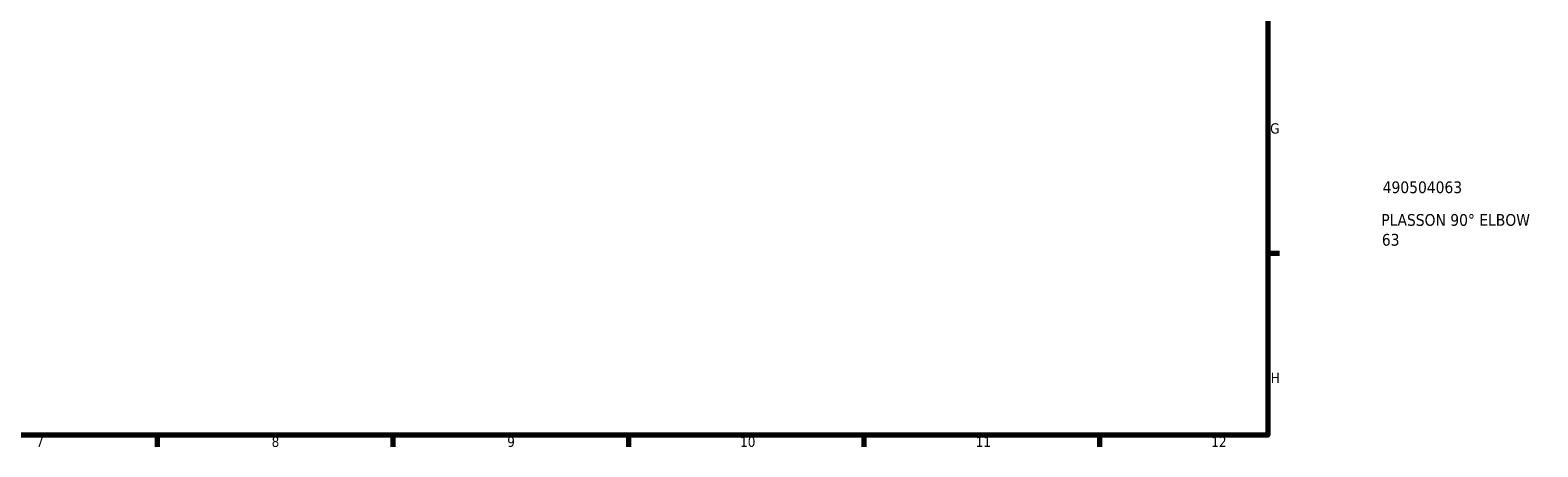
# Model space of a CAD drawing. Header units: millimetres. Extents: x 0 to 901, y -326 to 607.
# Tile 2 of 4: x 453 to 901, y 17 to 141. Entities that reach past the tile are written whole.
import ezdxf

# ---------------------------------------------------------------- set-up
doc = ezdxf.new("R2010")
doc.units = ezdxf.units.MM
doc.layers.add('Border (ANSI)', color=7, linetype='Continuous', lineweight=70)
doc.layers.add('Title (ISO)', color=7, linetype='Continuous', lineweight=50)
doc.styles.add('Note Text (ANSI)', font='tahoma.ttf')
doc.styles.add('Note Text (ISO)', font='tahoma.ttf')

# ---------------------------------------------------------------- blocks, each defined once
blk = doc.blocks.new('Borders Default Border')
at = {"layer": 'Border (ANSI)'}
for p, q in [((821, 74.25), (824.45, 74.25)), ((490.58, 20), (490.58, 16.55)), ((560.67, 20), (560.67, 16.55)), ((630.75, 20), (630.75, 16.55)), ((700.83, 20), (700.83, 16.55)), ((770.92, 20), (770.92, 16.55))]:
    blk.add_line(p, q, dxfattribs=at)
at = {"layer": 'Border (ANSI)', "flags": 128}
blk.add_lwpolyline([(20, 20), (20, 574), (821, 574), (821, 20), (20, 20)], dxfattribs=at)
at = {"layer": 'Border (ANSI)', "attachment_point": 7, "style": 'Note Text (ANSI)'}
for s, insert, char_height in [('G', (821.66, 109.79), 3.05), ('H', (821.81, 35.6), 3.05), ('7', (454.6, 16.55), 3.05), ('8', (524.63, 16.48), 3.05), ('9', (594.7, 16.49), 3.05), ('10', (663.96, 16.49), 3.048), ('11', (734.04, 16.55), 3.048), ('12', (804.13, 16.55), 3.048)]:
    blk.add_mtext(s, dxfattribs=dict(at, insert=insert, char_height=char_height))
blk = doc.blocks.new('Title Blocks ISO')
at = {"layer": 'Title (ISO)', "style": 'Note Text (ISO)'}
for tag, p in [('PART_NUMBER_001', (34.13, 72.11)), ('DESCRIPTION_001', (33.74, 62.38)), ('DESCRIPTION_002', (33.89, 56.47))]:
    blk.add_attdef(tag, p, '', height=3.5, dxfattribs=at)

msp = doc.modelspace()

# ---------------------------------------------------------------- block references
msp.add_blockref('Borders Default Border', (0, 0))
msp.add_blockref('Title Blocks ISO', (821, 20)).add_auto_attribs({'PART_NUMBER_001': '490504063', 'DESCRIPTION_001': 'PLASSON 90° ELBOW', 'DESCRIPTION_002': '63'})

doc.saveas('drawing.dxf')
